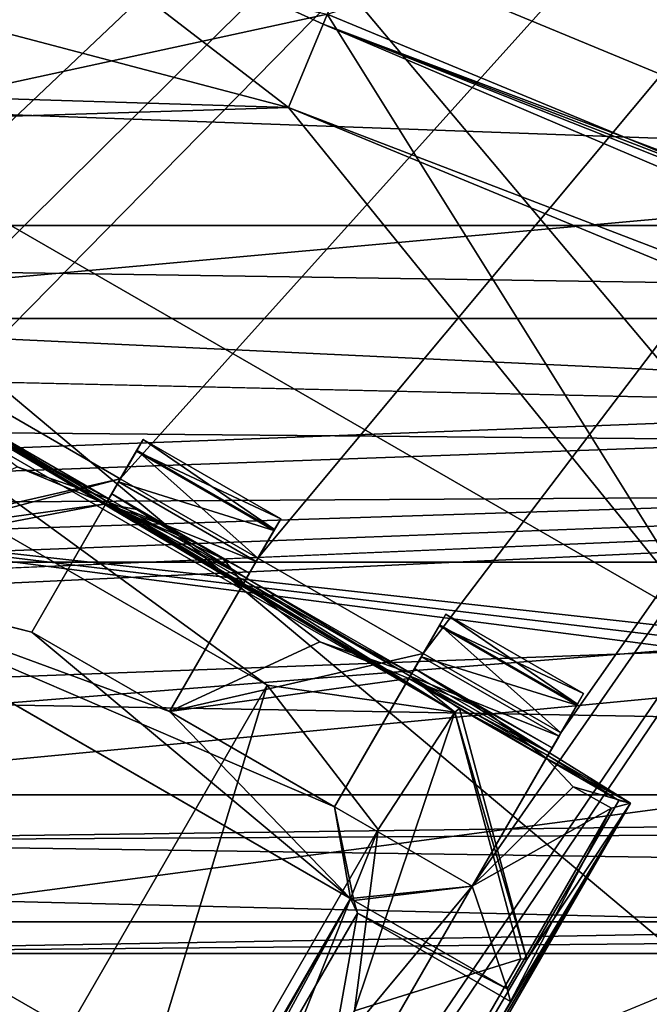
# Model space of a CAD drawing. Header units: millimetres. Extents: x -78 to 78, y -78 to 78.
# Tile 243 of 256: x 57.42 to 59.4, y -33.16 to -30.06. Entities that reach past the tile are written whole.
import ezdxf

# ---------------------------------------------------------------- set-up
doc = ezdxf.new("R2010")
doc.units = ezdxf.units.MM
doc.header["$LTSCALE"] = 41.718519
for name, color, linetype in [('10', 7, 'CONTINUOUS'), ('1152', 7, 'CONTINUOUS'), ('13', 7, 'CONTINUOUS'), ('1381', 7, 'CONTINUOUS'), ('1402', 7, 'CONTINUOUS'), ('1403', 7, 'CONTINUOUS'), ('1526', 7, 'CONTINUOUS'), ('1533', 7, 'CONTINUOUS'), ('1534', 7, 'CONTINUOUS'), ('1549', 7, 'CONTINUOUS'), ('1552', 7, 'CONTINUOUS'), ('1553', 7, 'CONTINUOUS'), ('1562', 7, 'CONTINUOUS'), ('1574', 7, 'CONTINUOUS'), ('1605', 7, 'CONTINUOUS'), ('1607', 7, 'CONTINUOUS'), ('1644', 7, 'CONTINUOUS'), ('1745', 7, 'CONTINUOUS'), ('1769', 7, 'CONTINUOUS'), ('2704', 7, 'CONTINUOUS'), ('2713', 7, 'CONTINUOUS'), ('2720', 7, 'CONTINUOUS'), ('2748', 7, 'CONTINUOUS'), ('342', 7, 'CONTINUOUS'), ('3450', 7, 'CONTINUOUS'), ('3477', 7, 'CONTINUOUS'), ('350', 7, 'CONTINUOUS'), ('3500', 7, 'CONTINUOUS'), ('3527', 7, 'CONTINUOUS'), ('3528', 7, 'CONTINUOUS'), ('3532', 7, 'CONTINUOUS'), ('3533', 7, 'CONTINUOUS'), ('3553', 7, 'CONTINUOUS'), ('3556', 7, 'CONTINUOUS'), ('3557', 7, 'CONTINUOUS'), ('3572', 7, 'CONTINUOUS'), ('3575', 7, 'CONTINUOUS'), ('36', 7, 'CONTINUOUS'), ('3601', 7, 'CONTINUOUS'), ('3602', 7, 'CONTINUOUS'), ('3606', 7, 'CONTINUOUS'), ('3627', 7, 'CONTINUOUS'), ('363', 7, 'CONTINUOUS'), ('3631', 7, 'CONTINUOUS'), ('3632', 7, 'CONTINUOUS'), ('3636', 7, 'CONTINUOUS'), ('3654', 7, 'CONTINUOUS'), ('3655', 7, 'CONTINUOUS'), ('3658', 7, 'CONTINUOUS'), ('3661', 7, 'CONTINUOUS'), ('3662', 7, 'CONTINUOUS'), ('3665', 7, 'CONTINUOUS'), ('3683', 7, 'CONTINUOUS'), ('3685', 7, 'CONTINUOUS'), ('3688', 7, 'CONTINUOUS'), ('3689', 7, 'CONTINUOUS'), ('3712', 7, 'CONTINUOUS'), ('3713', 7, 'CONTINUOUS'), ('3714', 7, 'CONTINUOUS'), ('373', 7, 'CONTINUOUS'), ('3735', 7, 'CONTINUOUS'), ('3758', 7, 'CONTINUOUS'), ('3759', 7, 'CONTINUOUS'), ('376', 7, 'CONTINUOUS'), ('378', 7, 'CONTINUOUS'), ('386', 7, 'CONTINUOUS'), ('6', 7, 'CONTINUOUS'), ('9', 7, 'CONTINUOUS')]:
    doc.layers.add(name, color=color, linetype=linetype)

msp = doc.modelspace()

# ---------------------------------------------------------------- linework, layer by layer
at = {"layer": '10', "linetype": 'CONTINUOUS'}
for points in [[(68.9507, -31.4643, -2), (69.0121, -32.4252, -2), (-38.5, -30.5, -2), (68.9507, -31.4643, -2)], [(69.0121, -32.4252, -2), (60, -32.9, -2), (-38.5, -30.5, -2), (69.0121, -32.4252, -2)], [(48.5, -31, -2), (68.9507, -31.4643, -2), (-38.5, -30.5, -2), (48.5, -31, -2)], [(60, -32.9, -2), (20, -32.9, -2), (-38.5, -30.5, -2), (60, -32.9, -2)], [(68.107, -31, -2), (68.9507, -31.4643, -2), (48.5, -31, -2), (68.107, -31, -2)], [(69.0121, -32.4252, -2), (58.04, -49.4512, -2), (63.0996, -36.0125, -2), (69.0121, -32.4252, -2)], [(60, -32.9, -2), (57.8091, -33.8071, -2), (20, -32.9, -2), (60, -32.9, -2)], [(20, -32.9, -2), (57.8091, -33.8071, -2), (22.2046, -33.821, -2), (20, -32.9, -2)]]:
    msp.add_3dface(points, dxfattribs=at)
at = {"layer": '1152', "color": 7, "linetype": 'CONTINUOUS'}
for points in [[(64.3082, -32.4961, 22.2), (64.6012, -31.9885, 21.2), (53.4058, -48.523, 19.2), (64.3082, -32.4961, 22.2)], [(64.6012, -31.9885, 21.2), (64.6638, -32.0195, 19.2), (53.4058, -48.523, 19.2), (64.6012, -31.9885, 21.2)], [(64.3082, -32.4961, 22.2), (53.4058, -48.523, 19.2), (62.3992, -36.0262, 22.2), (64.3082, -32.4961, 22.2)]]:
    msp.add_3dface(points, dxfattribs=at)
at = {"layer": '13', "linetype": 'CONTINUOUS'}
for points in [[(48.5, -31), (68.107, -31), (48.5, -31, -2), (48.5, -31)], [(68.107, -31), (68.107, -31, -2), (48.5, -31, -2), (68.107, -31)]]:
    msp.add_3dface(points, dxfattribs=at)
at = {"layer": '1381', "color": 7, "linetype": 'CONTINUOUS'}
msp.add_3dface([(66.5209, -27.5539, 23.6504), (64.3082, -32.4961, 22.2), (58.383, -30.0418, 22.2), (66.5209, -27.5539, 23.6504)], dxfattribs=at)
at = {"layer": '1402', "color": 7, "linetype": 'CONTINUOUS'}
for points in [[(57.2533, -29.7997, 22.2), (58.383, -30.0418, 22.2), (56.822, -30.3813, 22.2), (57.2533, -29.7997, 22.2)], [(56.822, -30.3813, 22.2), (58.383, -30.0418, 22.2), (59.5933, -31.9813, 22.2), (56.822, -30.3813, 22.2)], [(58.383, -30.0418, 22.2), (64.3082, -32.4961, 22.2), (59.5933, -31.9813, 22.2), (58.383, -30.0418, 22.2)], [(64.3082, -32.4961, 22.2), (60.2966, -39.4445, 22.2), (57.8727, -35.6686, 22.2), (64.3082, -32.4961, 22.2)], [(58.1763, -35.4356, 22.2), (64.3082, -32.4961, 22.2), (57.8727, -35.6686, 22.2), (58.1763, -35.4356, 22.2)], [(59.7763, -32.6644, 22.2), (64.3082, -32.4961, 22.2), (58.1763, -35.4356, 22.2), (59.7763, -32.6644, 22.2)]]:
    msp.add_3dface(points, dxfattribs=at)
at = {"layer": '1403', "color": 7, "linetype": 'CONTINUOUS'}
for points in [[(68.6904, -22.3216, 17.2), (58.4306, -42.456, 17.2), (64.6638, -32.0195, 19.2), (68.6904, -22.3216, 17.2)], [(64.6638, -32.0195, 19.2), (58.4306, -42.456, 17.2), (53.4058, -48.523, 19.2), (64.6638, -32.0195, 19.2)]]:
    msp.add_3dface(points, dxfattribs=at)
at = {"layer": '1526', "color": 7, "linetype": 'CONTINUOUS'}
for points in [[(59.7763, -32.6644, 22.2), (58.1763, -35.4356, 22.2), (59.7763, -32.6644, 23.2), (59.7763, -32.6644, 22.2)], [(59.7763, -32.6644, 23.2), (58.1763, -35.4356, 22.2), (58.1763, -35.4356, 23.2), (59.7763, -32.6644, 23.2)]]:
    msp.add_3dface(points, dxfattribs=at)
at = {"layer": '1533', "color": 7, "linetype": 'CONTINUOUS'}
for points in [[(68.6904, -22.3216, 17.2), (67.9364, -31.7741, 17.2), (58.4306, -42.456, 17.2), (68.6904, -22.3216, 17.2)], [(67.9364, -31.7741, 17.2), (55.9426, -49.9526, 17.2), (58.4306, -42.456, 17.2), (67.9364, -31.7741, 17.2)]]:
    msp.add_3dface(points, dxfattribs=at)
at = {"layer": '1534', "color": 7, "linetype": 'CONTINUOUS'}
for points in [[(69.9811, -30.9014), (69.5692, -31.9018, -1), (58.8542, -48.8716), (69.9811, -30.9014)], [(69.5692, -31.9018, -1), (58.4178, -49.4465, -1), (58.8542, -48.8716), (69.5692, -31.9018, -1)]]:
    msp.add_3dface(points, dxfattribs=at)
at = {"layer": '1549', "color": 7, "linetype": 'CONTINUOUS'}
for points in [[(56.2206, -30.2727, 23.2), (56.822, -30.3813, 23.2), (58.2614, -30.3354, 23.2), (56.2206, -30.2727, 23.2)], [(56.822, -30.3813, 23.2), (59.5933, -31.9813, 23.2), (58.2614, -30.3354, 23.2), (56.822, -30.3813, 23.2)], [(59.5933, -31.9813, 23.2), (65.4568, -33.3158, 23.2), (58.2614, -30.3354, 23.2), (59.5933, -31.9813, 23.2)], [(61.5807, -40.0294, 23.2), (59.7763, -32.6644, 23.2), (58.1763, -35.4356, 23.2), (61.5807, -40.0294, 23.2)]]:
    msp.add_3dface(points, dxfattribs=at)
at = {"layer": '1552', "color": 7, "linetype": 'CONTINUOUS'}
msp.add_3dface([(69.5692, -31.9018, -1), (60.0207, -50.1357, -1), (58.4178, -49.4465, -1), (69.5692, -31.9018, -1)], dxfattribs=at)
at = {"layer": '1553', "color": 7, "linetype": 'CONTINUOUS'}
for points in [[(69.0121, -32.4252), (69.9811, -30.9014), (58.8542, -48.8716), (69.0121, -32.4252)], [(58.0398, -49.4514), (69.0121, -32.4252), (58.8542, -48.8716), (58.0398, -49.4514)]]:
    msp.add_3dface(points, dxfattribs=at)
at = {"layer": '1562', "color": 7, "linetype": 'CONTINUOUS'}
msp.add_3dface([(58.4698, -29.8322, 23.3613), (65.7312, -32.8399, 23.3613), (60.0475, -26.0233, 26.0387), (58.4698, -29.8322, 23.3613)], dxfattribs=at)
at = {"layer": '1574', "color": 7, "linetype": 'CONTINUOUS'}
for points in [[(56.822, -30.3813, 22.2), (59.5933, -31.9813, 22.2), (56.822, -30.3813, 23.2), (56.822, -30.3813, 22.2)], [(56.822, -30.3813, 23.2), (59.5933, -31.9813, 22.2), (59.5933, -31.9813, 23.2), (56.822, -30.3813, 23.2)]]:
    msp.add_3dface(points, dxfattribs=at)
at = {"layer": '1605', "color": 7, "linetype": 'CONTINUOUS'}
for points in [[(56.0555, -29.7531, 23.3613), (58.2614, -30.3354, 23.2), (57.2699, -29.573, 23.3613), (56.0555, -29.7531, 23.3613)], [(58.2614, -30.3354, 23.2), (58.3701, -30.073, 23.2412), (57.2699, -29.573, 23.3613), (58.2614, -30.3354, 23.2)], [(58.3701, -30.073, 23.2412), (58.4698, -29.8322, 23.3613), (57.2699, -29.573, 23.3613), (58.3701, -30.073, 23.2412)], [(56.2206, -30.2727, 23.2), (58.2614, -30.3354, 23.2), (56.0555, -29.7531, 23.3613), (56.2206, -30.2727, 23.2)]]:
    msp.add_3dface(points, dxfattribs=at)
at = {"layer": '1607', "color": 7, "linetype": 'CONTINUOUS'}
for points in [[(68.8182, -31.2971), (56.8961, -49.7825), (67.9364, -31.7741, 17.2), (68.8182, -31.2971)], [(67.9364, -31.7741, 17.2), (56.8961, -49.7825), (55.9426, -49.9526, 17.2), (67.9364, -31.7741, 17.2)]]:
    msp.add_3dface(points, dxfattribs=at)
at = {"layer": '1644', "color": 7, "linetype": 'CONTINUOUS'}
for points in [[(58.3701, -30.073, 23.2412), (65.7312, -32.8399, 23.3613), (58.4698, -29.8322, 23.3613), (58.3701, -30.073, 23.2412)], [(58.2614, -30.3354, 23.2), (65.564, -33.1364, 23.2216), (58.3701, -30.073, 23.2412), (58.2614, -30.3354, 23.2)], [(65.6981, -32.9007, 23.3205), (65.7312, -32.8399, 23.3613), (58.3701, -30.073, 23.2412), (65.6981, -32.9007, 23.3205)], [(65.6629, -32.9639, 23.2852), (65.6981, -32.9007, 23.3205), (58.3701, -30.073, 23.2412), (65.6629, -32.9639, 23.2852)], [(65.564, -33.1364, 23.2216), (65.6629, -32.9639, 23.2852), (58.3701, -30.073, 23.2412), (65.564, -33.1364, 23.2216)], [(65.4568, -33.3158, 23.2), (65.564, -33.1364, 23.2216), (58.2614, -30.3354, 23.2), (65.4568, -33.3158, 23.2)]]:
    msp.add_3dface(points, dxfattribs=at)
at = {"layer": '1745', "linetype": 'CONTINUOUS'}
for points in [[(31.0424, -69.7372, 28.7), (51.0663, -56.737, 28.7), (75.9193, 7.9475, 28.7), (31.0424, -69.7372, 28.7)], [(31.0424, -69.7372, 28.7), (75.9193, 7.9475, 28.7), (53.7937, -21.0684, 28.7), (31.0424, -69.7372, 28.7)], [(51.0663, -56.737, 28.7), (74.6699, -15.8517, 28.7), (75.9193, 7.9475, 28.7), (51.0663, -56.737, 28.7)], [(51.0663, -56.737, 28.7), (59.3265, -48.0334, 28.7), (74.6699, -15.8517, 28.7), (51.0663, -56.737, 28.7)], [(59.3265, -48.0334, 28.7), (66.1166, -38.1501, 28.7), (74.6699, -15.8517, 28.7), (59.3265, -48.0334, 28.7)]]:
    msp.add_3dface(points, dxfattribs=at)
at = {"layer": '1769', "linetype": 'CONTINUOUS'}
for points in [[(54.5532, -25.3347, 26.2), (57.424, -24.9089, 26.2), (64.6204, -37.3086, 26.2), (54.5532, -25.3347, 26.2)], [(57.424, -24.9089, 26.2), (60.256, -25.5201, 26.2), (64.6204, -37.3086, 26.2), (57.424, -24.9089, 26.2)], [(52.0231, -26.7404, 26.2), (54.5532, -25.3347, 26.2), (64.6204, -37.3086, 26.2), (52.0231, -26.7404, 26.2)], [(50.1469, -28.9523, 26.2), (52.0231, -26.7404, 26.2), (64.6204, -37.3086, 26.2), (50.1469, -28.9523, 26.2)], [(58.5425, -44.2676, 26.2), (49.1694, -31.6832, 26.2), (50.1469, -28.9523, 26.2), (58.5425, -44.2676, 26.2)], [(58.5425, -44.2676, 26.2), (50.1469, -28.9523, 26.2), (64.6204, -37.3086, 26.2), (58.5425, -44.2676, 26.2)], [(58.5425, -44.2676, 26.2), (49.2171, -34.5772, 26.2), (49.1694, -31.6832, 26.2), (58.5425, -44.2676, 26.2)]]:
    msp.add_3dface(points, dxfattribs=at)
at = {"layer": '2704', "linetype": 'CONTINUOUS'}
for points in [[(47.8792, -40.1723, 21.67), (56.7794, -30.9552, 21.67), (58.725, -21.3897, 21.67), (47.8792, -40.1723, 21.67)], [(56.7794, -30.9552, 21.67), (66.5547, -21.6882, 21.67), (58.725, -21.3897, 21.67), (56.7794, -30.9552, 21.67)], [(56.5926, -41.1969, 21.67), (66.5547, -21.6882, 21.67), (57.5358, -35.0452, 21.67), (56.5926, -41.1969, 21.67)], [(57.2124, -31.2052, 21.67), (66.5547, -21.6882, 21.67), (56.7794, -30.9552, 21.67), (57.2124, -31.2052, 21.67)], [(66.5547, -21.6882, 21.67), (57.2124, -31.2052, 21.67), (57.732, -31.5052, 21.67), (66.5547, -21.6882, 21.67)], [(57.5358, -35.0452, 21.67), (66.5547, -21.6882, 21.67), (57.8142, -34.5629, 21.67), (57.5358, -35.0452, 21.67)], [(66.5547, -21.6882, 21.67), (57.732, -31.5052, 21.67), (58.1651, -31.7552, 21.67), (66.5547, -21.6882, 21.67)], [(66.5547, -21.6882, 21.67), (58.8392, -32.7875, 21.67), (57.8142, -34.5629, 21.67), (66.5547, -21.6882, 21.67)], [(58.6847, -32.0552, 21.67), (66.5547, -21.6882, 21.67), (58.1651, -31.7552, 21.67), (58.6847, -32.0552, 21.67)], [(59.1177, -32.3052, 21.67), (66.5547, -21.6882, 21.67), (58.6847, -32.0552, 21.67), (59.1177, -32.3052, 21.67)], [(58.8392, -32.7875, 21.67), (66.5547, -21.6882, 21.67), (59.1177, -32.3052, 21.67), (58.8392, -32.7875, 21.67)], [(57.2124, -31.2052, 21.67), (56.934, -31.6875, 21.67), (57.732, -31.5052, 21.67), (57.2124, -31.2052, 21.67)], [(56.934, -31.6875, 21.67), (56.6589, -31.7885, 21.67), (57.732, -31.5052, 21.67), (56.934, -31.6875, 21.67)], [(57.732, -31.5052, 21.67), (56.6589, -31.7885, 21.67), (57.4536, -31.9875, 21.67), (57.732, -31.5052, 21.67)], [(57.8866, -32.2375, 21.67), (58.6847, -32.0552, 21.67), (58.1651, -31.7552, 21.67), (57.8866, -32.2375, 21.67)], [(56.6589, -31.7885, 21.67), (58.4563, -32.8263, 21.67), (57.4536, -31.9875, 21.67), (56.6589, -31.7885, 21.67)], [(57.4536, -31.9875, 21.67), (58.4563, -32.8263, 21.67), (57.8866, -32.2375, 21.67), (57.4536, -31.9875, 21.67)], [(58.4062, -32.5375, 21.67), (58.6847, -32.0552, 21.67), (57.8866, -32.2375, 21.67), (58.4062, -32.5375, 21.67)], [(58.4563, -32.8263, 21.67), (58.4062, -32.5375, 21.67), (57.8866, -32.2375, 21.67), (58.4563, -32.8263, 21.67)], [(58.4563, -32.8263, 21.67), (58.8392, -32.7875, 21.67), (58.4062, -32.5375, 21.67), (58.4563, -32.8263, 21.67)], [(58.4563, -32.8263, 21.67), (57.6563, -34.2119, 21.67), (58.8392, -32.7875, 21.67), (58.4563, -32.8263, 21.67)], [(58.8392, -32.7875, 21.67), (57.6563, -34.2119, 21.67), (57.8142, -34.5629, 21.67), (58.8392, -32.7875, 21.67)]]:
    msp.add_3dface(points, dxfattribs=at)
at = {"layer": '2713', "linetype": 'CONTINUOUS'}
for points in [[(66.5703, -21.6406, 20.074), (66.5547, -21.6882, 21.67), (56.6343, -41.1395, 20.074), (66.5703, -21.6406, 20.074)], [(66.5547, -21.6882, 21.67), (56.5926, -41.1969, 21.67), (56.6343, -41.1395, 20.074), (66.5547, -21.6882, 21.67)]]:
    msp.add_3dface(points, dxfattribs=at)
at = {"layer": '2720', "linetype": 'CONTINUOUS'}
for points in [[(58.707, -21.4386, 20.074), (66.5703, -21.6406, 20.074), (47.837, -40.2225, 20.074), (58.707, -21.4386, 20.074)], [(66.5703, -21.6406, 20.074), (56.6343, -41.1395, 20.074), (47.837, -40.2225, 20.074), (66.5703, -21.6406, 20.074)]]:
    msp.add_3dface(points, dxfattribs=at)
at = {"layer": '2748', "linetype": 'CONTINUOUS'}
for points in [[(47.8792, -40.1723, 21.67), (58.725, -21.3897, 21.67), (58.707, -21.4386, 20.074), (47.8792, -40.1723, 21.67)], [(47.8792, -40.1723, 21.67), (58.707, -21.4386, 20.074), (47.837, -40.2225, 20.074), (47.8792, -40.1723, 21.67)]]:
    msp.add_3dface(points, dxfattribs=at)
at = {"layer": '342', "linetype": 'CONTINUOUS'}
for points in [[(47.5, -30, 15), (67, -30, 15), (67, -30.7071, 14.7071), (47.5, -30, 15)], [(47.5, -30, 15), (67, -30.7071, 14.7071), (47.5, -30.7071, 14.7071), (47.5, -30, 15)], [(67, -30.7071, 14.7071), (67, -31, 14), (47.5, -30.7071, 14.7071), (67, -30.7071, 14.7071)], [(67, -31, 14), (47.5, -31, 14), (47.5, -30.7071, 14.7071), (67, -31, 14)]]:
    msp.add_3dface(points, dxfattribs=at)
at = {"layer": '3450', "linetype": 'CONTINUOUS'}
for points in [[(56.6589, -31.7885, 21.67), (56.6483, -31.7824, 21.845), (58.4669, -32.8324, 21.845), (56.6589, -31.7885, 21.67)], [(58.4563, -32.8263, 21.67), (56.6589, -31.7885, 21.67), (58.4669, -32.8324, 21.845), (58.4563, -32.8263, 21.67)]]:
    msp.add_3dface(points, dxfattribs=at)
at = {"layer": '3477', "linetype": 'CONTINUOUS'}
for points in [[(57.6563, -34.2119, 21.67), (58.4563, -32.8263, 21.67), (57.6669, -34.218, 21.845), (57.6563, -34.2119, 21.67)], [(57.6669, -34.218, 21.845), (58.4563, -32.8263, 21.67), (57.7075, -34.2071, 22.27), (57.6669, -34.218, 21.845)], [(57.7075, -34.2071, 22.27), (58.4563, -32.8263, 21.67), (58.4778, -32.873, 22.27), (57.7075, -34.2071, 22.27)], [(58.4563, -32.8263, 21.67), (58.4669, -32.8324, 21.845), (58.4778, -32.873, 22.27), (58.4563, -32.8263, 21.67)]]:
    msp.add_3dface(points, dxfattribs=at)
at = {"layer": '350', "linetype": 'CONTINUOUS'}
for points in [[(47.5, -31, 14), (67, -31, 14), (51, -31, 7), (47.5, -31, 14)], [(51, -31, 7), (67, -31, 14), (56, -31, 7), (51, -31, 7)], [(67, -31, 14), (67, -31, 2), (56, -31, 2), (67, -31, 14)], [(56, -31, 7), (67, -31, 14), (56, -31, 2), (56, -31, 7)]]:
    msp.add_3dface(points, dxfattribs=at)
at = {"layer": '3500', "linetype": 'CONTINUOUS'}
for points in [[(58.4062, -32.5375, 21.67), (58.8392, -32.7875, 21.67), (58.4062, -32.5375, 21.845), (58.4062, -32.5375, 21.67)], [(58.8392, -32.7875, 21.67), (58.8392, -32.7875, 21.845), (58.4062, -32.5375, 21.845), (58.8392, -32.7875, 21.67)]]:
    msp.add_3dface(points, dxfattribs=at)
at = {"layer": '3527', "linetype": 'CONTINUOUS'}
for points in [[(58.6392, -32.134, 21.8612), (58.7562, -31.9313, 21.896), (58.7368, -31.9649, 21.7623), (58.6392, -32.134, 21.8612)], [(58.7562, -31.9313, 21.896), (58.6392, -32.134, 21.8612), (58.6578, -32.1019, 22.1544), (58.7562, -31.9313, 21.896)], [(58.7351, -31.9679, 22.5598), (58.7562, -31.9313, 22.421), (58.6487, -32.1176, 22.4493), (58.7351, -31.9679, 22.5598)], [(58.6487, -32.1176, 22.4493), (58.7562, -31.9313, 22.421), (58.6578, -32.1019, 22.1544), (58.6487, -32.1176, 22.4493)], [(58.7562, -31.9313, 22.421), (58.7562, -31.9313, 21.896), (58.6578, -32.1019, 22.1544), (58.7562, -31.9313, 22.421)], [(58.6847, -32.0552, 21.67), (58.4062, -32.5375, 21.845), (58.7368, -31.9649, 21.7623), (58.6847, -32.0552, 21.67)], [(58.4062, -32.5375, 21.845), (58.6392, -32.134, 21.8612), (58.7368, -31.9649, 21.7623), (58.4062, -32.5375, 21.845)], [(58.6437, -32.1262, 22.6698), (58.6791, -32.065, 22.652), (58.7351, -31.9679, 22.5598), (58.6437, -32.1262, 22.6698)], [(58.6437, -32.1262, 22.6698), (58.7351, -31.9679, 22.5598), (58.6487, -32.1176, 22.4493), (58.6437, -32.1262, 22.6698)], [(58.6847, -32.0552, 21.67), (58.4062, -32.5375, 21.67), (58.4062, -32.5375, 21.845), (58.6847, -32.0552, 21.67)]]:
    msp.add_3dface(points, dxfattribs=at)
at = {"layer": '3528', "linetype": 'CONTINUOUS'}
for points in [[(59.0908, -32.3518, 22.1557), (59.0721, -32.3842, 21.8612), (59.1892, -32.1813, 21.896), (59.0908, -32.3518, 22.1557)], [(59.1892, -32.1813, 21.896), (59.0721, -32.3842, 21.8612), (59.1698, -32.215, 21.7623), (59.1892, -32.1813, 21.896)], [(59.0817, -32.3676, 22.4493), (59.0908, -32.3518, 22.1557), (59.1892, -32.1813, 22.421), (59.0817, -32.3676, 22.4493)], [(59.1681, -32.2179, 22.5598), (59.0817, -32.3676, 22.4493), (59.1892, -32.1813, 22.421), (59.1681, -32.2179, 22.5598)], [(59.1892, -32.1813, 22.421), (59.0908, -32.3518, 22.1557), (59.1892, -32.1813, 21.896), (59.1892, -32.1813, 22.421)], [(58.8392, -32.7875, 21.67), (59.1177, -32.3052, 21.67), (59.1698, -32.215, 21.7623), (58.8392, -32.7875, 21.67)], [(58.8392, -32.7875, 21.845), (58.8392, -32.7875, 21.67), (59.1698, -32.215, 21.7623), (58.8392, -32.7875, 21.845)], [(59.0721, -32.3842, 21.8612), (58.8392, -32.7875, 21.845), (59.1698, -32.215, 21.7623), (59.0721, -32.3842, 21.8612)], [(59.1121, -32.315, 22.652), (59.0817, -32.3676, 22.4493), (59.1681, -32.2179, 22.5598), (59.1121, -32.315, 22.652)], [(59.0767, -32.3762, 22.6698), (59.0817, -32.3676, 22.4493), (59.1121, -32.315, 22.652), (59.0767, -32.3762, 22.6698)]]:
    msp.add_3dface(points, dxfattribs=at)
at = {"layer": '3532', "linetype": 'CONTINUOUS'}
for points in [[(57.7075, -34.2071, 22.27), (58.4778, -32.873, 22.27), (58.1893, -34.4853, 22.27), (57.7075, -34.2071, 22.27)], [(58.1893, -34.4853, 22.27), (58.4778, -32.873, 22.27), (58.9596, -33.1511, 22.27), (58.1893, -34.4853, 22.27)]]:
    msp.add_3dface(points, dxfattribs=at)
at = {"layer": '3533', "linetype": 'CONTINUOUS'}
for points in [[(57.6866, -31.584, 21.845), (56.934, -31.6875, 21.845), (57.4073, -31.4678, 21.845), (57.6866, -31.584, 21.845)], [(56.6483, -31.7824, 21.845), (56.934, -31.6875, 21.845), (57.6866, -31.584, 21.845), (56.6483, -31.7824, 21.845)], [(57.4536, -31.9875, 21.845), (56.6483, -31.7824, 21.845), (57.6866, -31.584, 21.845), (57.4536, -31.9875, 21.845)], [(58.4669, -32.8324, 21.845), (56.6483, -31.7824, 21.845), (58.4062, -32.5375, 21.845), (58.4669, -32.8324, 21.845)], [(58.4062, -32.5375, 21.845), (56.6483, -31.7824, 21.845), (57.8866, -32.2375, 21.845), (58.4062, -32.5375, 21.845)], [(57.8866, -32.2375, 21.845), (56.6483, -31.7824, 21.845), (57.4536, -31.9875, 21.845), (57.8866, -32.2375, 21.845)], [(58.1195, -31.8342, 21.845), (58.3599, -32.0178, 21.845), (57.8866, -32.2375, 21.845), (58.1195, -31.8342, 21.845)], [(58.3599, -32.0178, 21.845), (58.6392, -32.134, 21.8612), (57.8866, -32.2375, 21.845), (58.3599, -32.0178, 21.845)], [(58.6392, -32.134, 21.8612), (58.4062, -32.5375, 21.845), (57.8866, -32.2375, 21.845), (58.6392, -32.134, 21.8612)], [(59.0721, -32.3842, 21.8612), (59.1568, -32.4753, 21.845), (58.8392, -32.7875, 21.845), (59.0721, -32.3842, 21.8612)], [(59.1568, -32.4753, 21.845), (59.2768, -32.5422, 21.845), (58.8392, -32.7875, 21.845), (59.1568, -32.4753, 21.845)], [(58.8392, -32.7875, 21.845), (58.4669, -32.8324, 21.845), (58.4062, -32.5375, 21.845), (58.8392, -32.7875, 21.845)], [(59.2768, -32.5422, 21.845), (58.9487, -33.1105, 21.845), (58.8392, -32.7875, 21.845), (59.2768, -32.5422, 21.845)], [(58.9487, -33.1105, 21.845), (58.4669, -32.8324, 21.845), (58.8392, -32.7875, 21.845), (58.9487, -33.1105, 21.845)]]:
    msp.add_3dface(points, dxfattribs=at)
at = {"layer": '3553', "linetype": 'CONTINUOUS'}
for points in [[(58.7562, -31.9313, 21.896), (59.1698, -32.215, 21.7623), (58.7368, -31.9649, 21.7623), (58.7562, -31.9313, 21.896)], [(59.1892, -32.1813, 21.896), (59.1698, -32.215, 21.7623), (58.7562, -31.9313, 21.896), (59.1892, -32.1813, 21.896)], [(59.1177, -32.3052, 21.67), (58.6847, -32.0552, 21.67), (58.7368, -31.9649, 21.7623), (59.1177, -32.3052, 21.67)], [(59.1698, -32.215, 21.7623), (59.1177, -32.3052, 21.67), (58.7368, -31.9649, 21.7623), (59.1698, -32.215, 21.7623)]]:
    msp.add_3dface(points, dxfattribs=at)
at = {"layer": '3556', "linetype": 'CONTINUOUS'}
for points in [[(58.4778, -32.873, 22.27), (58.4669, -32.8324, 21.845), (58.9487, -33.1105, 21.845), (58.4778, -32.873, 22.27)], [(58.4778, -32.873, 22.27), (58.9487, -33.1105, 21.845), (58.9596, -33.1511, 22.27), (58.4778, -32.873, 22.27)]]:
    msp.add_3dface(points, dxfattribs=at)
at = {"layer": '3557', "linetype": 'CONTINUOUS'}
for points in [[(59.3365, -32.5262, 22.47), (57.8366, -35.1242, 22.47), (58.9596, -33.1511, 22.27), (59.3365, -32.5262, 22.47)], [(58.9487, -33.1105, 21.845), (59.2768, -32.5422, 21.845), (58.9596, -33.1511, 22.27), (58.9487, -33.1105, 21.845)], [(59.2768, -32.5422, 21.845), (59.3365, -32.5262, 22.47), (58.9596, -33.1511, 22.27), (59.2768, -32.5422, 21.845)], [(57.8366, -35.1242, 22.47), (58.1893, -34.4853, 22.27), (58.9596, -33.1511, 22.27), (57.8366, -35.1242, 22.47)]]:
    msp.add_3dface(points, dxfattribs=at)
at = {"layer": '3572', "linetype": 'CONTINUOUS'}
for points in [[(57.8036, -31.3813, 21.896), (58.2172, -31.665, 21.7623), (57.7842, -31.4149, 21.7623), (57.8036, -31.3813, 21.896)], [(58.2366, -31.6313, 21.896), (58.2172, -31.665, 21.7623), (57.8036, -31.3813, 21.896), (58.2366, -31.6313, 21.896)], [(58.1651, -31.7552, 21.67), (57.732, -31.5052, 21.67), (57.7842, -31.4149, 21.7623), (58.1651, -31.7552, 21.67)], [(58.2172, -31.665, 21.7623), (58.1651, -31.7552, 21.67), (57.7842, -31.4149, 21.7623), (58.2172, -31.665, 21.7623)]]:
    msp.add_3dface(points, dxfattribs=at)
at = {"layer": '3575', "linetype": 'CONTINUOUS'}
for points in [[(59.1892, -32.1813, 22.421), (59.1892, -32.1813, 21.896), (58.7562, -31.9313, 22.421), (59.1892, -32.1813, 22.421)], [(59.1892, -32.1813, 21.896), (58.7562, -31.9313, 21.896), (58.7562, -31.9313, 22.421), (59.1892, -32.1813, 21.896)]]:
    msp.add_3dface(points, dxfattribs=at)
at = {"layer": '36', "linetype": 'CONTINUOUS'}
for points in [[(57.8091, -33.8071, -2), (60, -32.9, -2), (59.2, -34.6144, -0.5), (57.8091, -33.8071, -2)], [(60, -32.9, -2), (60, -34.4, -0.5), (59.2, -34.6144, -0.5), (60, -32.9, -2)]]:
    msp.add_3dface(points, dxfattribs=at)
at = {"layer": '3601', "linetype": 'CONTINUOUS'}
for points in [[(58.1382, -31.8018, 22.1568), (58.1195, -31.8342, 21.845), (58.2366, -31.6313, 21.896), (58.1382, -31.8018, 22.1568)], [(58.2366, -31.6313, 21.896), (58.1195, -31.8342, 21.845), (58.2172, -31.665, 21.7623), (58.2366, -31.6313, 21.896)], [(58.1291, -31.8176, 22.4513), (58.1382, -31.8018, 22.1568), (58.2366, -31.6313, 22.421), (58.1291, -31.8176, 22.4513)], [(58.2155, -31.6679, 22.5598), (58.1291, -31.8176, 22.4513), (58.2366, -31.6313, 22.421), (58.2155, -31.6679, 22.5598)], [(58.2366, -31.6313, 22.421), (58.1382, -31.8018, 22.1568), (58.2366, -31.6313, 21.896), (58.2366, -31.6313, 22.421)], [(57.8866, -32.2375, 21.67), (58.1651, -31.7552, 21.67), (58.2172, -31.665, 21.7623), (57.8866, -32.2375, 21.67)], [(57.8866, -32.2375, 21.845), (57.8866, -32.2375, 21.67), (58.2172, -31.665, 21.7623), (57.8866, -32.2375, 21.845)], [(58.1195, -31.8342, 21.845), (57.8866, -32.2375, 21.845), (58.2172, -31.665, 21.7623), (58.1195, -31.8342, 21.845)], [(58.1594, -31.765, 22.652), (58.1291, -31.8176, 22.4513), (58.2155, -31.6679, 22.5598), (58.1594, -31.765, 22.652)], [(58.1241, -31.8262, 22.6698), (58.1291, -31.8176, 22.4513), (58.1594, -31.765, 22.652), (58.1241, -31.8262, 22.6698)]]:
    msp.add_3dface(points, dxfattribs=at)
at = {"layer": '3602', "linetype": 'CONTINUOUS'}
for points in [[(57.6866, -31.584, 21.845), (57.8036, -31.3813, 21.896), (57.7842, -31.4149, 21.7623), (57.6866, -31.584, 21.845)], [(57.8036, -31.3813, 21.896), (57.6866, -31.584, 21.845), (57.7051, -31.5519, 22.1552), (57.8036, -31.3813, 21.896)], [(57.7825, -31.4179, 22.5598), (57.8036, -31.3813, 22.421), (57.6961, -31.5676, 22.4513), (57.7825, -31.4179, 22.5598)], [(57.6961, -31.5676, 22.4513), (57.8036, -31.3813, 22.421), (57.7051, -31.5519, 22.1552), (57.6961, -31.5676, 22.4513)], [(57.8036, -31.3813, 22.421), (57.8036, -31.3813, 21.896), (57.7051, -31.5519, 22.1552), (57.8036, -31.3813, 22.421)], [(57.732, -31.5052, 21.67), (57.4536, -31.9875, 21.845), (57.7842, -31.4149, 21.7623), (57.732, -31.5052, 21.67)], [(57.4536, -31.9875, 21.845), (57.6866, -31.584, 21.845), (57.7842, -31.4149, 21.7623), (57.4536, -31.9875, 21.845)], [(57.6911, -31.5762, 22.6698), (57.7264, -31.515, 22.652), (57.7825, -31.4179, 22.5598), (57.6911, -31.5762, 22.6698)], [(57.6911, -31.5762, 22.6698), (57.7825, -31.4179, 22.5598), (57.6961, -31.5676, 22.4513), (57.6911, -31.5762, 22.6698)], [(57.732, -31.5052, 21.67), (57.4536, -31.9875, 21.67), (57.4536, -31.9875, 21.845), (57.732, -31.5052, 21.67)]]:
    msp.add_3dface(points, dxfattribs=at)
at = {"layer": '3606', "linetype": 'CONTINUOUS'}
for points in [[(59.1892, -32.1813, 22.421), (58.7562, -31.9313, 22.421), (58.7351, -31.9679, 22.5598), (59.1892, -32.1813, 22.421)], [(58.6791, -32.065, 22.652), (59.1681, -32.2179, 22.5598), (58.7351, -31.9679, 22.5598), (58.6791, -32.065, 22.652)], [(59.1681, -32.2179, 22.5598), (59.1892, -32.1813, 22.421), (58.7351, -31.9679, 22.5598), (59.1681, -32.2179, 22.5598)], [(59.1121, -32.315, 22.652), (59.1681, -32.2179, 22.5598), (58.6791, -32.065, 22.652), (59.1121, -32.315, 22.652)]]:
    msp.add_3dface(points, dxfattribs=at)
at = {"layer": '3627', "linetype": 'CONTINUOUS'}
for points in [[(57.4536, -31.9875, 21.67), (57.8866, -32.2375, 21.67), (57.4536, -31.9875, 21.845), (57.4536, -31.9875, 21.67)], [(57.8866, -32.2375, 21.67), (57.8866, -32.2375, 21.845), (57.4536, -31.9875, 21.845), (57.8866, -32.2375, 21.67)]]:
    msp.add_3dface(points, dxfattribs=at)
at = {"layer": '363', "linetype": 'CONTINUOUS'}
for points in [[(67, -30, 16.5), (47.5, -30, 16.5), (47.5, -31.7673, 15.7675), (67, -30, 16.5)], [(67, -31.7675, 15.7673), (67, -30, 16.5), (47.5, -31.7673, 15.7675), (67, -31.7675, 15.7673)], [(67, -31.7675, 15.7673), (47.5, -31.7673, 15.7675), (47.5, -32.5, 14), (67, -31.7675, 15.7673)], [(67, -32.5, 14), (67, -31.7675, 15.7673), (47.5, -32.5, 14), (67, -32.5, 14)]]:
    msp.add_3dface(points, dxfattribs=at)
at = {"layer": '3631', "linetype": 'CONTINUOUS'}
for points in [[(59.1121, -32.315, 22.652), (58.6791, -32.065, 22.652), (58.6437, -32.1262, 22.6698), (59.1121, -32.315, 22.652)], [(59.0767, -32.3762, 22.6698), (59.1121, -32.315, 22.652), (58.6437, -32.1262, 22.6698), (59.0767, -32.3762, 22.6698)]]:
    msp.add_3dface(points, dxfattribs=at)
at = {"layer": '3632', "linetype": 'CONTINUOUS'}
for points in [[(58.6578, -32.1019, 22.1544), (58.6392, -32.134, 21.8612), (58.8727, -32.2295, 21.9003), (58.6578, -32.1019, 22.1544)], [(59.0817, -32.3676, 22.4493), (58.6487, -32.1176, 22.4493), (58.6578, -32.1019, 22.1544), (59.0817, -32.3676, 22.4493)], [(59.0908, -32.3518, 22.1557), (59.0817, -32.3676, 22.4493), (58.6578, -32.1019, 22.1544), (59.0908, -32.3518, 22.1557)], [(59.0908, -32.3518, 22.1557), (58.6578, -32.1019, 22.1544), (58.8727, -32.2295, 21.9003), (59.0908, -32.3518, 22.1557)], [(59.0721, -32.3842, 21.8612), (59.0908, -32.3518, 22.1557), (58.8727, -32.2295, 21.9003), (59.0721, -32.3842, 21.8612)]]:
    msp.add_3dface(points, dxfattribs=at)
at = {"layer": '3636', "linetype": 'CONTINUOUS'}
for points in [[(57.1668, -31.2842, 21.845), (57.1764, -31.2676, 22.4493), (57.6961, -31.5676, 22.4513), (57.1668, -31.2842, 21.845)], [(57.4073, -31.4678, 21.845), (57.1668, -31.2842, 21.845), (57.6961, -31.5676, 22.4513), (57.4073, -31.4678, 21.845)], [(57.6866, -31.584, 21.845), (57.4073, -31.4678, 21.845), (57.6961, -31.5676, 22.4513), (57.6866, -31.584, 21.845)], [(58.1291, -31.8176, 22.4513), (57.6866, -31.584, 21.845), (57.6961, -31.5676, 22.4513), (58.1291, -31.8176, 22.4513)], [(58.1195, -31.8342, 21.845), (57.6866, -31.584, 21.845), (58.1291, -31.8176, 22.4513), (58.1195, -31.8342, 21.845)], [(58.6487, -32.1176, 22.4493), (58.1195, -31.8342, 21.845), (58.1291, -31.8176, 22.4513), (58.6487, -32.1176, 22.4493)], [(58.3599, -32.0178, 21.845), (58.1195, -31.8342, 21.845), (58.6487, -32.1176, 22.4493), (58.3599, -32.0178, 21.845)], [(58.6392, -32.134, 21.8612), (58.3599, -32.0178, 21.845), (58.6487, -32.1176, 22.4493), (58.6392, -32.134, 21.8612)], [(59.0817, -32.3676, 22.4493), (58.6392, -32.134, 21.8612), (58.6487, -32.1176, 22.4493), (59.0817, -32.3676, 22.4493)], [(59.0721, -32.3842, 21.8612), (58.6392, -32.134, 21.8612), (59.0817, -32.3676, 22.4493), (59.0721, -32.3842, 21.8612)], [(59.3365, -32.5262, 22.47), (59.0721, -32.3842, 21.8612), (59.0817, -32.3676, 22.4493), (59.3365, -32.5262, 22.47)], [(59.1568, -32.4753, 21.845), (59.0721, -32.3842, 21.8612), (59.3365, -32.5262, 22.47), (59.1568, -32.4753, 21.845)], [(59.2768, -32.5422, 21.845), (59.1568, -32.4753, 21.845), (59.3365, -32.5262, 22.47), (59.2768, -32.5422, 21.845)]]:
    msp.add_3dface(points, dxfattribs=at)
at = {"layer": '3654', "linetype": 'CONTINUOUS'}
for points in [[(58.1241, -31.8262, 22.6698), (58.6437, -32.1262, 22.6698), (58.1291, -31.8176, 22.4513), (58.1241, -31.8262, 22.6698)], [(58.6437, -32.1262, 22.6698), (58.6487, -32.1176, 22.4493), (58.1291, -31.8176, 22.4513), (58.6437, -32.1262, 22.6698)]]:
    msp.add_3dface(points, dxfattribs=at)
at = {"layer": '3655', "linetype": 'CONTINUOUS'}
for points in [[(58.2366, -31.6313, 22.421), (58.2366, -31.6313, 21.896), (57.8036, -31.3813, 22.421), (58.2366, -31.6313, 22.421)], [(58.2366, -31.6313, 21.896), (57.8036, -31.3813, 21.896), (57.8036, -31.3813, 22.421), (58.2366, -31.6313, 21.896)]]:
    msp.add_3dface(points, dxfattribs=at)
at = {"layer": '3658', "linetype": 'CONTINUOUS'}
for points in [[(57.1764, -31.2676, 22.4493), (57.1715, -31.2762, 22.6698), (57.6911, -31.5762, 22.6698), (57.1764, -31.2676, 22.4493)], [(57.1764, -31.2676, 22.4493), (57.6911, -31.5762, 22.6698), (57.6961, -31.5676, 22.4513), (57.1764, -31.2676, 22.4493)]]:
    msp.add_3dface(points, dxfattribs=at)
at = {"layer": '3661', "linetype": 'CONTINUOUS'}
msp.add_3dface([(58.6392, -32.134, 21.8612), (59.0721, -32.3842, 21.8612), (58.8727, -32.2295, 21.9003), (58.6392, -32.134, 21.8612)], dxfattribs=at)
at = {"layer": '3662', "linetype": 'CONTINUOUS'}
for points in [[(59.0767, -32.3762, 22.6698), (59.3365, -32.5262, 22.67), (59.0817, -32.3676, 22.4493), (59.0767, -32.3762, 22.6698)], [(59.3365, -32.5262, 22.67), (59.3365, -32.5262, 22.47), (59.0817, -32.3676, 22.4493), (59.3365, -32.5262, 22.67)]]:
    msp.add_3dface(points, dxfattribs=at)
at = {"layer": '3665', "linetype": 'CONTINUOUS'}
for points in [[(57.6866, -31.584, 21.845), (58.1195, -31.8342, 21.845), (58.0551, -31.7574, 21.8993), (57.6866, -31.584, 21.845)], [(57.7855, -31.6018, 21.8993), (57.6866, -31.584, 21.845), (57.8768, -31.6545, 21.896), (57.7855, -31.6018, 21.8993)], [(57.8768, -31.6545, 21.896), (57.6866, -31.584, 21.845), (57.9638, -31.7047, 21.896), (57.8768, -31.6545, 21.896)], [(57.9638, -31.7047, 21.896), (57.6866, -31.584, 21.845), (58.0551, -31.7574, 21.8993), (57.9638, -31.7047, 21.896)]]:
    msp.add_3dface(points, dxfattribs=at)
at = {"layer": '3683', "linetype": 'CONTINUOUS'}
for points in [[(58.7841, -32.2395, 23.47), (56.7385, -31.0262, 22.6698), (56.5105, -30.9268, 23.47), (58.7841, -32.2395, 23.47)], [(57.1715, -31.2762, 22.6698), (56.7385, -31.0262, 22.6698), (58.7841, -32.2395, 23.47), (57.1715, -31.2762, 22.6698)], [(57.1715, -31.2762, 22.6698), (58.7841, -32.2395, 23.47), (57.6911, -31.5762, 22.6698), (57.1715, -31.2762, 22.6698)], [(57.6911, -31.5762, 22.6698), (58.7841, -32.2395, 23.47), (58.1241, -31.8262, 22.6698), (57.6911, -31.5762, 22.6698)], [(58.1241, -31.8262, 22.6698), (58.7841, -32.2395, 23.47), (58.6437, -32.1262, 22.6698), (58.1241, -31.8262, 22.6698)], [(58.6437, -32.1262, 22.6698), (58.7841, -32.2395, 23.47), (58.7991, -32.228, 22.97), (58.6437, -32.1262, 22.6698)], [(59.0767, -32.3762, 22.6698), (58.6437, -32.1262, 22.6698), (58.7991, -32.228, 22.97), (59.0767, -32.3762, 22.6698)], [(59.3006, -32.5175, 22.97), (59.0767, -32.3762, 22.6698), (58.7991, -32.228, 22.97), (59.3006, -32.5175, 22.97)], [(59.3365, -32.5262, 22.67), (59.0767, -32.3762, 22.6698), (59.3006, -32.5175, 22.97), (59.3365, -32.5262, 22.67)]]:
    msp.add_3dface(points, dxfattribs=at)
at = {"layer": '3685', "linetype": 'CONTINUOUS'}
for points in [[(58.1594, -31.765, 22.652), (57.7264, -31.515, 22.652), (57.6911, -31.5762, 22.6698), (58.1594, -31.765, 22.652)], [(58.1241, -31.8262, 22.6698), (58.1594, -31.765, 22.652), (57.6911, -31.5762, 22.6698), (58.1241, -31.8262, 22.6698)]]:
    msp.add_3dface(points, dxfattribs=at)
at = {"layer": '3688', "linetype": 'CONTINUOUS'}
for points in [[(57.7051, -31.5519, 22.1552), (57.6866, -31.584, 21.845), (57.7855, -31.6018, 21.8993), (57.7051, -31.5519, 22.1552)], [(58.1291, -31.8176, 22.4513), (57.6961, -31.5676, 22.4513), (57.7051, -31.5519, 22.1552), (58.1291, -31.8176, 22.4513)], [(58.1382, -31.8018, 22.1568), (58.1291, -31.8176, 22.4513), (57.7051, -31.5519, 22.1552), (58.1382, -31.8018, 22.1568)], [(58.1382, -31.8018, 22.1568), (57.7051, -31.5519, 22.1552), (58.0551, -31.7574, 21.8993), (58.1382, -31.8018, 22.1568)], [(57.7051, -31.5519, 22.1552), (57.7855, -31.6018, 21.8993), (58.0551, -31.7574, 21.8993), (57.7051, -31.5519, 22.1552)], [(57.7855, -31.6018, 21.8993), (57.8768, -31.6545, 21.896), (58.0551, -31.7574, 21.8993), (57.7855, -31.6018, 21.8993)], [(57.8768, -31.6545, 21.896), (57.9638, -31.7047, 21.896), (58.0551, -31.7574, 21.8993), (57.8768, -31.6545, 21.896)], [(58.1195, -31.8342, 21.845), (58.1382, -31.8018, 22.1568), (58.0551, -31.7574, 21.8993), (58.1195, -31.8342, 21.845)]]:
    msp.add_3dface(points, dxfattribs=at)
at = {"layer": '3689', "linetype": 'CONTINUOUS'}
for points in [[(59.3365, -32.5262, 22.67), (57.8149, -35.1117, 22.67), (59.3365, -32.5262, 22.47), (59.3365, -32.5262, 22.67)], [(59.3365, -32.5262, 22.47), (57.8149, -35.1117, 22.67), (57.8366, -35.1242, 22.47), (59.3365, -32.5262, 22.47)]]:
    msp.add_3dface(points, dxfattribs=at)
at = {"layer": '3712', "linetype": 'CONTINUOUS'}
for points in [[(58.7841, -32.2395, 23.47), (56.5105, -30.9268, 23.47), (58.194, -32.1552, 23.47), (58.7841, -32.2395, 23.47)], [(58.194, -32.1552, 23.47), (56.5105, -30.9268, 23.47), (57.3279, -31.6552, 23.47), (58.194, -32.1552, 23.47)], [(58.7841, -32.2395, 23.47), (58.194, -32.1552, 23.47), (58.5429, -32.6087, 23.47), (58.7841, -32.2395, 23.47)], [(58.9923, -33.0165, 23.47), (58.7841, -32.2395, 23.47), (58.4685, -33.1797, 23.47), (58.9923, -33.0165, 23.47)], [(58.4685, -33.1797, 23.47), (58.7841, -32.2395, 23.47), (58.5429, -32.6087, 23.47), (58.4685, -33.1797, 23.47)], [(57.8047, -35.0736, 23.47), (58.9923, -33.0165, 23.47), (58.4685, -33.1797, 23.47), (57.8047, -35.0736, 23.47)]]:
    msp.add_3dface(points, dxfattribs=at)
at = {"layer": '3713', "linetype": 'CONTINUOUS'}
for points in [[(58.2366, -31.6313, 22.421), (57.8036, -31.3813, 22.421), (57.7825, -31.4179, 22.5598), (58.2366, -31.6313, 22.421)], [(57.7264, -31.515, 22.652), (58.2155, -31.6679, 22.5598), (57.7825, -31.4179, 22.5598), (57.7264, -31.515, 22.652)], [(58.2155, -31.6679, 22.5598), (58.2366, -31.6313, 22.421), (57.7825, -31.4179, 22.5598), (58.2155, -31.6679, 22.5598)], [(58.1594, -31.765, 22.652), (58.2155, -31.6679, 22.5598), (57.7264, -31.515, 22.652), (58.1594, -31.765, 22.652)]]:
    msp.add_3dface(points, dxfattribs=at)
at = {"layer": '3714', "linetype": 'CONTINUOUS'}
for points in [[(58.194, -32.1552, 23.47), (57.3279, -31.6552, 23.47), (56.944, -34.3202, 23.47), (58.194, -32.1552, 23.47)], [(58.194, -32.1552, 23.47), (56.944, -34.3202, 23.47), (57.5149, -34.3946, 23.47), (58.194, -32.1552, 23.47)], [(58.194, -32.1552, 23.47), (57.5149, -34.3946, 23.47), (58.5429, -32.6087, 23.47), (58.194, -32.1552, 23.47)], [(57.5149, -34.3946, 23.47), (57.9685, -34.0457, 23.47), (58.5429, -32.6087, 23.47), (57.5149, -34.3946, 23.47)], [(57.9685, -34.0457, 23.47), (58.4685, -33.1797, 23.47), (58.5429, -32.6087, 23.47), (57.9685, -34.0457, 23.47)]]:
    msp.add_3dface(points, dxfattribs=at)
at = {"layer": '373', "linetype": 'CONTINUOUS'}
for points in [[(67, -32.5, 2), (67, -32.5, 14), (47.5, -32.5, 14), (67, -32.5, 2)], [(67, -32.5, 2), (47.5, -32.5, 14), (56, -32.5, 7), (67, -32.5, 2)], [(67, -32.5, 2), (56, -32.5, 7), (56, -32.5, 2), (67, -32.5, 2)]]:
    msp.add_3dface(points, dxfattribs=at)
at = {"layer": '3735', "linetype": 'CONTINUOUS'}
for points in [[(58.7991, -32.228, 22.97), (58.7841, -32.2395, 23.47), (59.0111, -33.019, 22.97), (58.7991, -32.228, 22.97)], [(59.0111, -33.019, 22.97), (58.7841, -32.2395, 23.47), (58.9923, -33.0165, 23.47), (59.0111, -33.019, 22.97)]]:
    msp.add_3dface(points, dxfattribs=at)
at = {"layer": '3758', "linetype": 'CONTINUOUS'}
msp.add_3dface([(59.3006, -32.5175, 22.97), (58.7991, -32.228, 22.97), (59.0111, -33.019, 22.97), (59.3006, -32.5175, 22.97)], dxfattribs=at)
at = {"layer": '3759', "linetype": 'CONTINUOUS'}
for points in [[(59.3365, -32.5262, 22.67), (59.3006, -32.5175, 22.97), (59.0111, -33.019, 22.97), (59.3365, -32.5262, 22.67)], [(59.3365, -32.5262, 22.67), (59.0111, -33.019, 22.97), (57.8047, -35.0736, 23.47), (59.3365, -32.5262, 22.67)], [(57.8149, -35.1117, 22.67), (59.3365, -32.5262, 22.67), (57.8047, -35.0736, 23.47), (57.8149, -35.1117, 22.67)], [(59.0111, -33.019, 22.97), (58.9923, -33.0165, 23.47), (57.8047, -35.0736, 23.47), (59.0111, -33.019, 22.97)]]:
    msp.add_3dface(points, dxfattribs=at)
at = {"layer": '376', "linetype": 'CONTINUOUS'}
for points in [[(67, -31, 2), (67, -31.5191, 0.6563), (56, -31, 2), (67, -31, 2)], [(56, -31, 2), (67, -31.5191, 0.6563), (56, -31.5861, 0.586), (56, -31, 2)], [(67, -31.5191, 0.6563), (67, -32.8063, 0.0094), (56, -31.5861, 0.586), (67, -31.5191, 0.6563)], [(66.9048, -33), (56, -33), (56, -31.5861, 0.586), (66.9048, -33)], [(66.9526, -32.903, 0.0024), (66.9048, -33), (56, -31.5861, 0.586), (66.9526, -32.903, 0.0024)], [(67, -32.8063, 0.0094), (66.9526, -32.903, 0.0024), (56, -31.5861, 0.586), (67, -32.8063, 0.0094)]]:
    msp.add_3dface(points, dxfattribs=at)
at = {"layer": '378', "linetype": 'CONTINUOUS'}
for points in [[(51.5, -41, 1.5), (60.6849, -41, 1.5), (56, -33, 1.5), (51.5, -41, 1.5)], [(56, -33, 1.5), (60.6849, -41, 1.5), (58.5, -36, 1.5), (56, -33, 1.5)], [(66.9048, -33, 1.5), (56, -33, 1.5), (60.7487, -34.701, 1.5), (66.9048, -33, 1.5)], [(56, -33, 1.5), (58.5, -36, 1.5), (59.2513, -34.701, 1.5), (56, -33, 1.5)], [(60.7487, -34.701, 1.5), (56, -33, 1.5), (59.2513, -34.701, 1.5), (60.7487, -34.701, 1.5)]]:
    msp.add_3dface(points, dxfattribs=at)
at = {"layer": '386', "linetype": 'CONTINUOUS'}
for points in [[(67, -32.5837, 1.7234), (67, -32.5, 2), (56, -32.6465, 1.6465), (67, -32.5837, 1.7234)], [(67, -32.5, 2), (56, -32.5, 2), (56, -32.6465, 1.6465), (67, -32.5, 2)], [(67, -32.8063, 1.539), (67, -32.5837, 1.7234), (56, -32.6465, 1.6465), (67, -32.8063, 1.539)], [(56, -33, 1.5), (67, -32.8063, 1.539), (56, -32.6465, 1.6465), (56, -33, 1.5)], [(67, -32.8063, 1.539), (56, -33, 1.5), (66.9537, -32.9008, 1.5099), (67, -32.8063, 1.539)], [(56, -33, 1.5), (66.9048, -33, 1.5), (66.9537, -32.9008, 1.5099), (56, -33, 1.5)]]:
    msp.add_3dface(points, dxfattribs=at)
at = {"layer": '6', "linetype": 'CONTINUOUS'}
for points in [[(48.5, -31), (15.5, -33), (68.107, -31), (48.5, -31)], [(68.107, -31), (15.5, -33), (68.4938, -31.0779), (68.107, -31)], [(68.4938, -31.0779), (15.5, -33), (68.8182, -31.2971), (68.4938, -31.0779)], [(15.5, -33), (24, -33), (68.8182, -31.2971), (15.5, -33)], [(24, -33), (29, -33), (68.8182, -31.2971), (24, -33)], [(29, -33), (32.5, -33), (68.8182, -31.2971), (29, -33)], [(32.5, -33), (47.5, -33), (68.8182, -31.2971), (32.5, -33)], [(47.5, -33), (51, -33), (68.8182, -31.2971), (47.5, -33)], [(51, -33), (56, -33), (68.8182, -31.2971), (51, -33)], [(56, -33), (66.9048, -33), (68.8182, -31.2971), (56, -33)], [(68.8182, -31.2971), (63.2275, -39.5922), (56.8961, -49.7825), (68.8182, -31.2971)]]:
    msp.add_3dface(points, dxfattribs=at)
at = {"layer": '9', "linetype": 'CONTINUOUS'}
for points in [[(69.0121, -32.4252), (58.0398, -49.4514), (69.0121, -32.4252, -2), (69.0121, -32.4252)], [(69.0121, -32.4252, -2), (58.0398, -49.4514), (58.04, -49.4512, -2), (69.0121, -32.4252, -2)]]:
    msp.add_3dface(points, dxfattribs=at)

doc.saveas('drawing.dxf')
